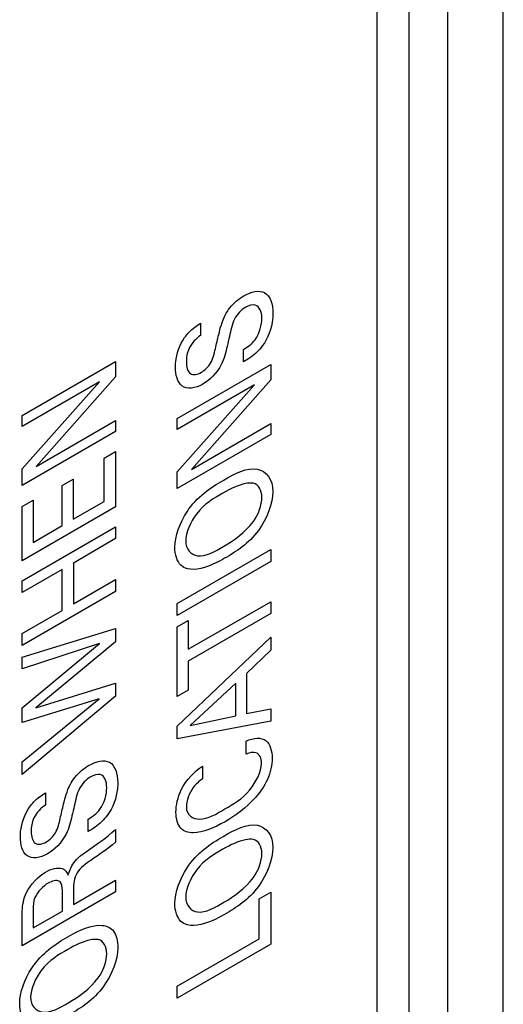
# Model space of a CAD drawing. Header units: inches. Extents: x 0 to 34, y 0 to 22.
# Tile 18 of 128: x 3.594 to 3.732, y 16.018 to 16.298. Entities that reach past the tile are written whole.
import ezdxf

# ---------------------------------------------------------------- set-up
doc = ezdxf.new("R2010")
doc.units = ezdxf.units.IN
doc.header["$LTSCALE"] = 1.87
doc.header["$MEASUREMENT"] = 0
doc.layers.get('0').update_dxf_attribs({"linetype": 'CONTINUOUS'})
doc.layers.add('02___PRT_ALL_AXES', color=7, linetype='CONTINUOUS')

msp = doc.modelspace()

# ---------------------------------------------------------------- linework, layer by layer
at = {"color": 7, "linetype": 'CONTINUOUS'}
for p, q in [((3.71594, 15.26353), (3.71594, 17.39972)), ((3.73171, 15.31597), (3.73171, 17.34744)), ((3.70492, 15.34027), (3.70492, 17.31026))]:
    msp.add_line(p, q, dxfattribs=at)
at = {"color": 40, "linetype": 'CONTINUOUS'}
for p, q in [((3.64547, 16.21185), (3.64547, 16.20831)), ((3.65767, 16.20081), (3.65767, 16.20434)), ((3.59464, 16.18556), (3.62126, 16.20093)), ((3.62126, 16.20093), (3.62126, 16.19658)), ((3.63884, 16.18471), (3.66546, 16.20008)), ((3.66546, 16.20008), (3.66546, 16.19573)), ((3.62126, 16.19658), (3.59866, 16.17105)), ((3.66546, 16.19573), (3.64286, 16.1702)), ((3.59464, 16.17036), (3.61665, 16.19514)), ((3.61665, 16.19514), (3.59464, 16.18243)), ((3.63884, 16.16951), (3.66085, 16.19429)), ((3.66085, 16.19429), (3.63884, 16.18158)), ((3.59464, 16.18243), (3.59464, 16.18556)), ((3.63884, 16.18158), (3.63884, 16.18471)), ((3.59866, 16.17105), (3.62126, 16.1841)), ((3.62126, 16.1841), (3.62126, 16.181)), ((3.64286, 16.1702), (3.66546, 16.18325)), ((3.66546, 16.18325), (3.66546, 16.18016)), ((3.62126, 16.181), (3.59464, 16.16563)), ((3.66546, 16.18016), (3.63884, 16.16478)), ((3.61802, 16.17338), (3.62126, 16.17525)), ((3.61802, 16.1611), (3.61802, 16.17338)), ((3.62126, 16.17525), (3.62126, 16.15957)), ((3.59464, 16.16563), (3.59464, 16.17036)), ((3.63884, 16.16478), (3.63884, 16.16951)), ((3.60607, 16.16563), (3.60917, 16.16742)), ((3.60607, 16.1542), (3.60607, 16.16563)), ((3.60917, 16.16742), (3.60917, 16.15599)), ((3.59464, 16.1596), (3.59778, 16.16142)), ((3.59464, 16.1442), (3.59464, 16.1596)), ((3.62126, 16.15957), (3.59464, 16.1442)), ((3.59778, 16.16142), (3.59778, 16.14941)), ((3.60917, 16.15599), (3.61802, 16.1611)), ((3.59464, 16.13851), (3.62126, 16.15388)), ((3.59778, 16.14941), (3.60607, 16.1542)), ((3.62126, 16.15388), (3.62126, 16.15048)), ((3.62126, 16.15048), (3.60924, 16.14354)), ((3.63884, 16.13202), (3.66546, 16.14739)), ((3.66546, 16.14739), (3.66546, 16.14399)), ((3.60924, 16.14354), (3.60924, 16.13188)), ((3.66546, 16.14399), (3.63884, 16.12862)), ((3.60607, 16.14171), (3.59464, 16.13511)), ((3.60607, 16.13004), (3.60607, 16.14171)), ((3.59464, 16.13511), (3.59464, 16.13851)), ((3.60924, 16.13188), (3.62126, 16.13882)), ((3.62126, 16.13882), (3.62126, 16.13542)), ((3.62126, 16.13542), (3.59464, 16.12004)), ((3.63884, 16.12862), (3.63884, 16.13202)), ((3.64197, 16.11896), (3.66546, 16.13252)), ((3.66546, 16.13252), (3.66546, 16.12916)), ((3.59464, 16.12345), (3.60607, 16.13004)), ((3.66546, 16.12916), (3.64197, 16.1156)), ((3.63884, 16.12538), (3.64197, 16.12719)), ((3.64197, 16.12719), (3.64197, 16.11896)), ((3.59464, 16.11676), (3.62126, 16.12486)), ((3.59464, 16.12004), (3.59464, 16.12345)), ((3.62126, 16.12486), (3.62126, 16.12108)), ((3.63884, 16.10555), (3.63884, 16.12538)), ((3.59464, 16.10231), (3.61672, 16.12061)), ((3.61672, 16.12061), (3.59464, 16.11343)), ((3.62126, 16.12108), (3.59852, 16.10227)), ((3.63884, 16.09712), (3.66546, 16.12241)), ((3.66546, 16.12241), (3.66546, 16.11871)), ((3.66546, 16.11871), (3.65852, 16.11205)), ((3.59464, 16.11343), (3.59464, 16.11676)), ((3.64197, 16.1156), (3.64197, 16.10736)), ((3.65852, 16.11205), (3.65852, 16.10066)), ((3.59852, 16.10227), (3.62126, 16.10932)), ((3.62126, 16.10932), (3.62126, 16.10565)), ((3.65554, 16.10931), (3.64249, 16.09725)), ((3.65554, 16.10003), (3.65554, 16.10931)), ((3.64197, 16.10736), (3.63884, 16.10555)), ((3.62126, 16.10565), (3.59464, 16.08331)), ((3.59464, 16.08695), (3.61654, 16.1049)), ((3.61654, 16.1049), (3.59464, 16.0981)), ((3.59464, 16.0981), (3.59464, 16.10231)), ((3.65852, 16.10066), (3.66546, 16.10201)), ((3.66546, 16.10201), (3.66546, 16.09852)), ((3.66546, 16.09852), (3.63884, 16.09348)), ((3.64249, 16.09725), (3.65554, 16.10003)), ((3.63884, 16.09348), (3.63884, 16.09712)), ((3.65845, 16.08908), (3.65845, 16.09283)), ((3.59464, 16.08331), (3.59464, 16.08695)), ((3.64603, 16.08572), (3.64603, 16.08208)), ((3.60128, 16.07811), (3.60128, 16.07458)), ((3.61348, 16.06707), (3.61348, 16.07061)), ((3.62126, 16.06767), (3.62126, 16.06404)), ((3.60924, 16.04632), (3.62126, 16.05326)), ((3.62126, 16.05326), (3.62126, 16.04989)), ((3.62126, 16.04989), (3.59464, 16.03452)), ((3.60924, 16.0506), (3.60924, 16.04632)), ((3.60611, 16.04444), (3.60611, 16.04981)), ((3.66218, 16.04788), (3.66546, 16.04978)), ((3.66218, 16.03647), (3.66218, 16.04788)), ((3.66546, 16.04978), (3.66546, 16.035)), ((3.59774, 16.04498), (3.59774, 16.03961)), ((3.59774, 16.03961), (3.60611, 16.04444)), ((3.59464, 16.03452), (3.59464, 16.04329)), ((3.63884, 16.02299), (3.66218, 16.03647)), ((3.66546, 16.035), (3.63884, 16.01962)), ((3.63884, 16.01962), (3.63884, 16.02299))]:
    msp.add_line(p, q, dxfattribs=at)
for points, knots in [([(3.65779, 16.21961), (3.65989, 16.22082), (3.66461, 16.22192), (3.66608, 16.21727), (3.66608, 16.2147)], [0, 0, 0, 0, 0.48531, 1, 1, 1, 1]), ([(3.65248, 16.21409), (3.65286, 16.21484), (3.65438, 16.21721), (3.65643, 16.21882), (3.65779, 16.21961)], [0, 0, 0, 0, 0.305428, 1, 1, 1, 1]), ([(3.65819, 16.2163), (3.65709, 16.21567), (3.65452, 16.2129), (3.65408, 16.2097), (3.6537, 16.20806)], [0, 0, 0, 0, 0.461474, 1, 1, 1, 1]), ([(3.66295, 16.2133), (3.66295, 16.21505), (3.66188, 16.21774), (3.65919, 16.21688), (3.65819, 16.2163)], [0, 0, 0, 0, 0.603078, 1, 1, 1, 1]), ([(3.64968, 16.20455), (3.65, 16.20591), (3.65074, 16.20903), (3.65157, 16.21232), (3.65248, 16.21409)], [0, 0, 0, 0, 0.429297, 1, 1, 1, 1]), ([(3.65767, 16.20434), (3.65881, 16.20504), (3.66185, 16.20705), (3.66295, 16.21146), (3.66295, 16.2133)], [0, 0, 0, 0, 0.416194, 1, 1, 1, 1]), ([(3.66608, 16.2147), (3.66608, 16.21413), (3.66596, 16.21125), (3.66473, 16.20751), (3.66306, 16.20534)], [0, 0, 0, 0, 0.20069, 1, 1, 1, 1]), ([(3.64094, 16.20774), (3.64132, 16.20828), (3.64273, 16.21), (3.64436, 16.21114), (3.64547, 16.21185)], [0, 0, 0, 0, 0.296904, 1, 1, 1, 1]), ([(3.63832, 16.19932), (3.63832, 16.19982), (3.63844, 16.20242), (3.63951, 16.2057), (3.64094, 16.20774)], [0, 0, 0, 0, 0.195202, 1, 1, 1, 1]), ([(3.64547, 16.20831), (3.64427, 16.20756), (3.64178, 16.20504), (3.64142, 16.20198), (3.64142, 16.2008)], [0, 0, 0, 0, 0.539867, 1, 1, 1, 1]), ([(3.6537, 16.20806), (3.65348, 16.20712), (3.65286, 16.20449), (3.6522, 16.20172), (3.65134, 16.20003)], [0, 0, 0, 0, 0.354496, 1, 1, 1, 1]), ([(3.64573, 16.19785), (3.64664, 16.19838), (3.64881, 16.20043), (3.64937, 16.2032), (3.64968, 16.20455)], [0, 0, 0, 0, 0.460931, 1, 1, 1, 1]), ([(3.66306, 16.20534), (3.6626, 16.20474), (3.66089, 16.20284), (3.65899, 16.20157), (3.65767, 16.20081)], [0, 0, 0, 0, 0.294299, 1, 1, 1, 1]), ([(3.6461, 16.19446), (3.64395, 16.19322), (3.63949, 16.19263), (3.63832, 16.19707), (3.63832, 16.19932)], [0, 0, 0, 0, 0.523961, 1, 1, 1, 1]), ([(3.64142, 16.2008), (3.64142, 16.1994), (3.64203, 16.19674), (3.6446, 16.1972), (3.64573, 16.19785)], [0, 0, 0, 0, 0.518328, 1, 1, 1, 1]), ([(3.65189, 16.16707), (3.65521, 16.16899), (3.66204, 16.17253), (3.66608, 16.16735), (3.66608, 16.16391)], [0, 0, 0, 0, 0.527284, 1, 1, 1, 1]), ([(3.63814, 16.14805), (3.63814, 16.15106), (3.6415, 16.16041), (3.64836, 16.16504), (3.65189, 16.16707)], [0, 0, 0, 0, 0.42509, 1, 1, 1, 1]), ([(3.66052, 16.16624), (3.65983, 16.16636), (3.65706, 16.16614), (3.65402, 16.1647), (3.65185, 16.16345)], [0, 0, 0, 0, 0.273483, 1, 1, 1, 1]), ([(3.65185, 16.16345), (3.64929, 16.16197), (3.64435, 16.15921), (3.64124, 16.15214), (3.64124, 16.14987)], [0, 0, 0, 0, 0.566715, 1, 1, 1, 1]), ([(3.66608, 16.16391), (3.66608, 16.16061), (3.66233, 16.15103), (3.65561, 16.14678), (3.65233, 16.14489)], [0, 0, 0, 0, 0.46586, 1, 1, 1, 1]), ([(3.64171, 16.14192), (3.64103, 16.1421), (3.63903, 16.14312), (3.63814, 16.14589), (3.63814, 16.14805)], [0, 0, 0, 0, 0.310889, 1, 1, 1, 1]), ([(3.64124, 16.14987), (3.64124, 16.14742), (3.64457, 16.14396), (3.64957, 16.14686), (3.65211, 16.14833)], [0, 0, 0, 0, 0.456328, 1, 1, 1, 1]), ([(3.65233, 16.14489), (3.6515, 16.14441), (3.64785, 16.14245), (3.644, 16.14128), (3.64171, 16.14192)], [0, 0, 0, 0, 0.22601, 1, 1, 1, 1]), ([(3.65845, 16.09283), (3.66055, 16.09383), (3.66466, 16.09415), (3.66586, 16.09002), (3.66586, 16.08792)], [0, 0, 0, 0, 0.535891, 1, 1, 1, 1]), ([(3.61359, 16.08587), (3.61569, 16.08708), (3.62042, 16.08819), (3.62189, 16.08354), (3.62189, 16.08097)], [0, 0, 0, 0, 0.485222, 1, 1, 1, 1]), ([(3.6524, 16.07349), (3.6548, 16.07487), (3.65937, 16.0774), (3.66284, 16.08419), (3.66284, 16.08645)], [0, 0, 0, 0, 0.550915, 1, 1, 1, 1]), ([(3.66586, 16.08792), (3.66586, 16.08609), (3.665, 16.0819), (3.65991, 16.07479), (3.65538, 16.07157), (3.65244, 16.06987)], [0, 0, 0, 0, 0.2654, 0.508559, 1, 1, 1, 1]), ([(3.60829, 16.08036), (3.60866, 16.08111), (3.61019, 16.08348), (3.61224, 16.08509), (3.61359, 16.08587)], [0, 0, 0, 0, 0.305289, 1, 1, 1, 1]), ([(3.63847, 16.07255), (3.63847, 16.07449), (3.63955, 16.07993), (3.64381, 16.08427), (3.64603, 16.08572)], [0, 0, 0, 0, 0.429283, 1, 1, 1, 1]), ([(3.614, 16.08257), (3.6129, 16.08193), (3.61032, 16.07917), (3.60988, 16.07597), (3.6095, 16.07433)], [0, 0, 0, 0, 0.461652, 1, 1, 1, 1]), ([(3.61875, 16.07957), (3.61875, 16.08132), (3.61768, 16.08401), (3.615, 16.08314), (3.614, 16.08257)], [0, 0, 0, 0, 0.60303, 1, 1, 1, 1]), ([(3.62189, 16.08097), (3.62189, 16.0804), (3.62177, 16.07752), (3.62054, 16.07377), (3.61887, 16.07161)], [0, 0, 0, 0, 0.200703, 1, 1, 1, 1]), ([(3.64603, 16.08208), (3.64511, 16.08141), (3.64268, 16.07949), (3.64142, 16.07575), (3.64142, 16.07411)], [0, 0, 0, 0, 0.393904, 1, 1, 1, 1]), ([(3.59675, 16.074), (3.59713, 16.07454), (3.59853, 16.07626), (3.60016, 16.0774), (3.60128, 16.07811)], [0, 0, 0, 0, 0.29706, 1, 1, 1, 1]), ([(3.60548, 16.07081), (3.60581, 16.07217), (3.60655, 16.0753), (3.60738, 16.07858), (3.60829, 16.08036)], [0, 0, 0, 0, 0.429164, 1, 1, 1, 1]), ([(3.61348, 16.07061), (3.61462, 16.0713), (3.61765, 16.07332), (3.61875, 16.07773), (3.61875, 16.07957)], [0, 0, 0, 0, 0.416137, 1, 1, 1, 1]), ([(3.59413, 16.06559), (3.59413, 16.06609), (3.59425, 16.06868), (3.59532, 16.07196), (3.59675, 16.074)], [0, 0, 0, 0, 0.195067, 1, 1, 1, 1]), ([(3.60128, 16.07458), (3.60008, 16.07383), (3.59759, 16.07131), (3.59722, 16.06825), (3.59722, 16.06707)], [0, 0, 0, 0, 0.539924, 1, 1, 1, 1]), ([(3.6095, 16.07433), (3.60928, 16.07339), (3.60867, 16.07076), (3.60801, 16.06799), (3.60714, 16.0663)], [0, 0, 0, 0, 0.354518, 1, 1, 1, 1]), ([(3.65244, 16.06987), (3.64935, 16.06809), (3.6446, 16.06604), (3.63936, 16.06742), (3.63847, 16.07068), (3.63847, 16.07255)], [0, 0, 0, 0, 0.497594, 0.739359, 1, 1, 1, 1]), ([(3.64142, 16.07411), (3.64142, 16.07171), (3.64542, 16.06936), (3.64999, 16.07209), (3.6524, 16.07349)], [0, 0, 0, 0, 0.463635, 1, 1, 1, 1]), ([(3.60154, 16.06412), (3.60245, 16.06465), (3.60462, 16.0667), (3.60518, 16.06946), (3.60548, 16.07081)], [0, 0, 0, 0, 0.461128, 1, 1, 1, 1]), ([(3.61887, 16.07161), (3.6184, 16.07101), (3.6167, 16.0691), (3.61479, 16.06783), (3.61348, 16.06707)], [0, 0, 0, 0, 0.294192, 1, 1, 1, 1]), ([(3.59722, 16.06707), (3.59722, 16.06566), (3.59784, 16.063), (3.60041, 16.06347), (3.60154, 16.06412)], [0, 0, 0, 0, 0.518214, 1, 1, 1, 1]), ([(3.65189, 16.06567), (3.65521, 16.06759), (3.66205, 16.07112), (3.66608, 16.06594), (3.66608, 16.0625)], [0, 0, 0, 0, 0.527256, 1, 1, 1, 1]), ([(3.60191, 16.06073), (3.59976, 16.05949), (3.5953, 16.0589), (3.59413, 16.06334), (3.59413, 16.06559)], [0, 0, 0, 0, 0.523961, 1, 1, 1, 1]), ([(3.63814, 16.04664), (3.63814, 16.04965), (3.64149, 16.059), (3.64836, 16.06363), (3.65189, 16.06567)], [0, 0, 0, 0, 0.425169, 1, 1, 1, 1]), ([(3.66052, 16.06483), (3.65983, 16.06495), (3.65706, 16.06473), (3.65402, 16.06329), (3.65185, 16.06204)], [0, 0, 0, 0, 0.273437, 1, 1, 1, 1]), ([(3.60777, 16.05461), (3.60805, 16.05578), (3.60931, 16.05884), (3.61167, 16.06048), (3.61289, 16.06131)], [0, 0, 0, 0, 0.428332, 1, 1, 1, 1]), ([(3.65185, 16.06204), (3.64929, 16.06056), (3.64435, 16.05779), (3.64124, 16.05073), (3.64124, 16.04846)], [0, 0, 0, 0, 0.566718, 1, 1, 1, 1]), ([(3.66608, 16.0625), (3.66608, 16.0592), (3.66233, 16.04962), (3.65561, 16.04537), (3.65233, 16.04348)], [0, 0, 0, 0, 0.465831, 1, 1, 1, 1]), ([(3.61422, 16.05885), (3.61286, 16.05792), (3.6097, 16.0559), (3.60924, 16.05202), (3.60924, 16.0506)], [0, 0, 0, 0, 0.526869, 1, 1, 1, 1]), ([(3.60552, 16.0527), (3.60541, 16.05281), (3.60456, 16.05341), (3.60315, 16.05301), (3.60206, 16.05237)], [0, 0, 0, 0, 0.140088, 1, 1, 1, 1]), ([(3.60611, 16.04981), (3.60611, 16.04999), (3.60608, 16.05107), (3.60599, 16.05223), (3.60552, 16.0527)], [0, 0, 0, 0, 0.160827, 1, 1, 1, 1]), ([(3.60206, 16.05237), (3.60068, 16.05158), (3.59795, 16.04899), (3.59774, 16.04599), (3.59774, 16.04498)], [0, 0, 0, 0, 0.612007, 1, 1, 1, 1]), ([(3.59464, 16.04329), (3.59464, 16.04368), (3.59465, 16.04563), (3.59505, 16.04795), (3.5959, 16.04967)], [0, 0, 0, 0, 0.197889, 1, 1, 1, 1]), ([(3.64124, 16.04846), (3.64124, 16.04601), (3.64457, 16.04255), (3.64957, 16.04546), (3.65211, 16.04692)], [0, 0, 0, 0, 0.456278, 1, 1, 1, 1]), ([(3.64171, 16.0405), (3.64103, 16.04069), (3.63903, 16.04171), (3.63814, 16.04448), (3.63814, 16.04664)], [0, 0, 0, 0, 0.310962, 1, 1, 1, 1]), ([(3.65233, 16.04348), (3.6515, 16.043), (3.64785, 16.04105), (3.644, 16.03987), (3.64171, 16.0405)], [0, 0, 0, 0, 0.226029, 1, 1, 1, 1]), ([(3.6077, 16.03712), (3.61102, 16.03904), (3.61611, 16.04134), (3.62118, 16.03918), (3.62189, 16.03584), (3.62189, 16.03396)], [0, 0, 0, 0, 0.517307, 0.746561, 1, 1, 1, 1]), ([(3.59394, 16.01809), (3.59394, 16.0211), (3.5973, 16.03045), (3.60417, 16.03508), (3.6077, 16.03712)], [0, 0, 0, 0, 0.425169, 1, 1, 1, 1]), ([(3.61632, 16.03628), (3.61564, 16.0364), (3.61287, 16.03618), (3.60983, 16.03474), (3.60766, 16.03349)], [0, 0, 0, 0, 0.273424, 1, 1, 1, 1]), ([(3.60766, 16.03349), (3.60509, 16.03201), (3.60016, 16.02925), (3.59704, 16.02218), (3.59704, 16.01991)], [0, 0, 0, 0, 0.566625, 1, 1, 1, 1]), ([(3.62189, 16.03396), (3.62189, 16.03065), (3.61814, 16.02108), (3.61141, 16.01682), (3.60814, 16.01493)], [0, 0, 0, 0, 0.465982, 1, 1, 1, 1]), ([(3.59704, 16.01991), (3.59704, 16.01746), (3.60038, 16.01401), (3.60538, 16.01691), (3.60791, 16.01837)], [0, 0, 0, 0, 0.456192, 1, 1, 1, 1]), ([(3.59752, 16.01196), (3.59684, 16.01215), (3.59483, 16.01316), (3.59394, 16.01593), (3.59394, 16.01809)], [0, 0, 0, 0, 0.310923, 1, 1, 1, 1])]:
    msp.add_open_spline(points, degree=3, knots=knots, dxfattribs=at)
for points in [[(3.65134, 16.20003), (3.65011, 16.19766), (3.64799, 16.19555), (3.6461, 16.19446)], [(3.66295, 16.1622), (3.66295, 16.16424), (3.66198, 16.16595), (3.66052, 16.16624)], [(3.66052, 16.15536), (3.662, 16.15732), (3.66295, 16.16016), (3.66295, 16.1622)], [(3.65211, 16.14833), (3.65498, 16.14999), (3.6581, 16.15217), (3.66052, 16.15536)], [(3.66125, 16.08951), (3.66045, 16.08973), (3.65944, 16.08949), (3.65845, 16.08908)], [(3.66284, 16.08645), (3.66284, 16.08791), (3.66225, 16.08919), (3.66125, 16.08951)], [(3.61289, 16.06131), (3.6157, 16.06324), (3.61854, 16.06522), (3.62126, 16.06767)], [(3.60714, 16.0663), (3.60592, 16.06392), (3.6038, 16.06182), (3.60191, 16.06073)], [(3.62126, 16.06404), (3.61897, 16.06202), (3.61658, 16.06048), (3.61422, 16.05885)], [(3.66295, 16.06079), (3.66295, 16.06283), (3.66198, 16.06454), (3.66052, 16.06483)], [(3.66052, 16.05395), (3.662, 16.05591), (3.66295, 16.05875), (3.66295, 16.06079)], [(3.5959, 16.04967), (3.59712, 16.05216), (3.59935, 16.05438), (3.60132, 16.05552)], [(3.60132, 16.05552), (3.60297, 16.05647), (3.60475, 16.05695), (3.60604, 16.0565)], [(3.60604, 16.0565), (3.60683, 16.05623), (3.60744, 16.05553), (3.60777, 16.05461)], [(3.65211, 16.04692), (3.65498, 16.04858), (3.6581, 16.05076), (3.66052, 16.05395)], [(3.61875, 16.03225), (3.61875, 16.03429), (3.61779, 16.03599), (3.61632, 16.03628)], [(3.61632, 16.0254), (3.61781, 16.02736), (3.61875, 16.03021), (3.61875, 16.03225)], [(3.60791, 16.01837), (3.61078, 16.02003), (3.61391, 16.02221), (3.61632, 16.0254)]]:
    msp.add_open_spline(points, degree=3, dxfattribs=at)
at = {"layer": '02___PRT_ALL_AXES', "color": 7, "linetype": 'CONTINUOUS'}
msp.add_line((3.6958, 15.33085), (3.6958, 17.29038), dxfattribs=at)

doc.saveas('drawing.dxf')
